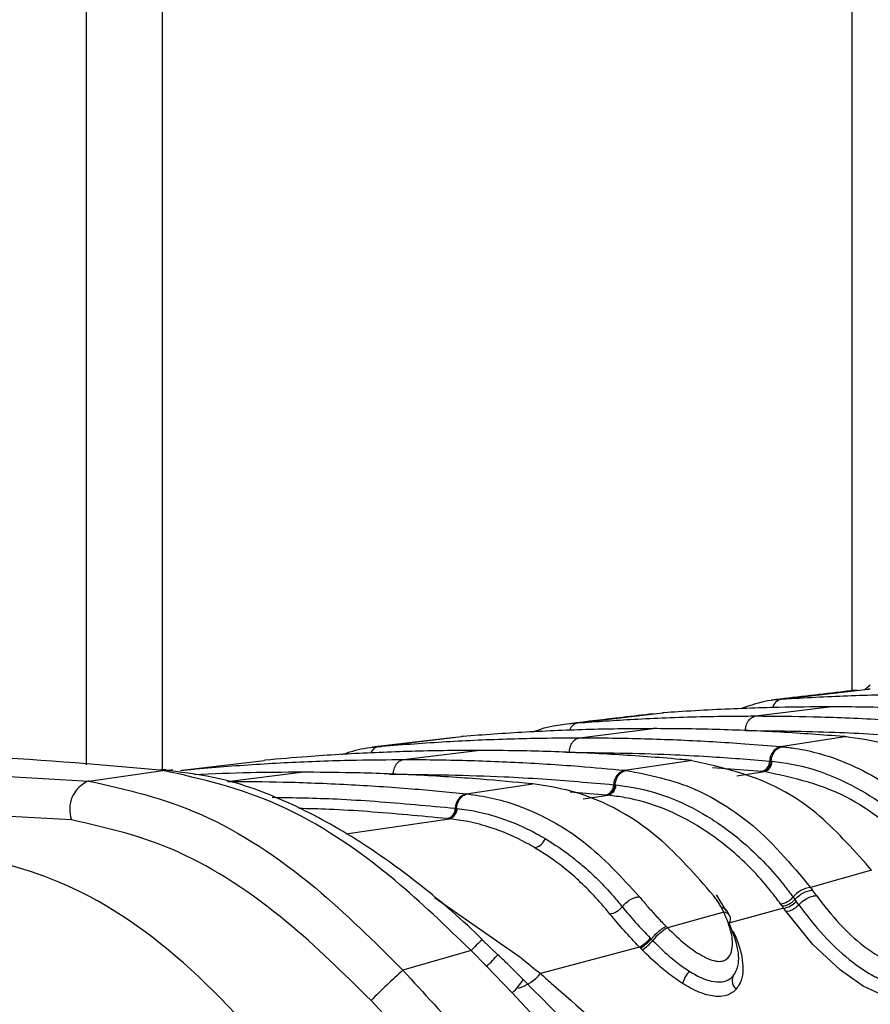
# Model space of a CAD drawing. Header units: millimetres. Extents: x 20 to 19889, y 40 to 15516.
# Tile 100 of 115: x 17847 to 17885, y 5895 to 5938. Entities that reach past the tile are written whole.
import ezdxf

# ---------------------------------------------------------------- set-up
doc = ezdxf.new("R2010")
doc.units = ezdxf.units.MM
doc.header["$LTSCALE"] = 2

msp = doc.modelspace()

# ---------------------------------------------------------------- linework, layer by layer
at = {"color": 7, "linetype": 'Continuous', "lineweight": 25}
for p, q in [((17850.093, 5905.354), (17850.093, 6410.022)), ((17884.715, 5908.868), (17884.482, 5908.665)), ((17884.536, 5908.714), (17884.712, 5908.874)), ((17880.792, 5908.256), (17884.628, 5908.696)), ((17884.722, 5908.701), (17884.628, 5908.696)), ((17884.628, 5908.696), (17884.65, 5908.698)), ((17880.705, 5908.25), (17880.792, 5908.256)), ((17871.801, 5907.207), (17875.54, 5907.646)), ((17875.618, 5907.652), (17875.54, 5907.646)), ((17875.54, 5907.646), (17875.557, 5907.648)), ((17879.652, 5907.511), (17882.909, 5907.914)), ((17871.727, 5907.201), (17871.801, 5907.207)), ((17871.874, 5906.549), (17875.131, 5906.952)), ((17866.37, 5906.566), (17862.709, 5906.13)), ((17862.993, 5906.16), (17866.662, 5906.598)), ((17866.729, 5906.604), (17866.662, 5906.598)), ((17880.756, 5906.16), (17883.6, 5906.598)), ((17883.6, 5906.598), (17883.533, 5906.604)), ((17883.6, 5906.598), (17883.672, 5906.599)), ((17883.671, 5906.594), (17883.604, 5906.6)), ((17862.929, 5906.154), (17862.993, 5906.16)), ((17864.096, 5905.587), (17867.353, 5905.99)), ((17880.756, 5906.16), (17880.821, 5906.154)), ((17854.323, 5905.115), (17857.938, 5905.552)), ((17857.997, 5905.558), (17857.938, 5905.552)), ((17873.87, 5905.115), (17876.768, 5905.552)), ((17876.768, 5905.552), (17876.709, 5905.558)), ((17876.768, 5905.552), (17876.842, 5905.553)), ((17876.842, 5905.548), (17876.783, 5905.553)), ((17880.278, 5905.52), (17880.34, 5905.514)), ((17880.341, 5905.514), (17880.382, 5905.51)), ((17837.738, 5905.337), (17850.196, 5904.639)), ((17850.196, 5904.639), (17853.464, 5905.107)), ((17853.372, 5905.117), (17853.172, 5905.138)), ((17853.464, 5905.107), (17853.372, 5905.117)), ((17853.909, 5905.112), (17853.814, 5905.122)), ((17854.267, 5905.11), (17854.323, 5905.115)), ((17856.318, 5904.624), (17859.574, 5905.027)), ((17873.87, 5905.115), (17873.926, 5905.11)), ((17879.999, 5905.057), (17879.936, 5905.063)), ((17880.042, 5905.053), (17879.999, 5905.057)), ((17866.873, 5904.074), (17869.814, 5904.51)), ((17869.814, 5904.51), (17869.762, 5904.515)), ((17866.873, 5904.074), (17866.923, 5904.069)), ((17873.388, 5904.475), (17873.444, 5904.47)), ((17873.444, 5904.47), (17873.481, 5904.466)), ((17873.1, 5904.013), (17873.045, 5904.019)), ((17873.138, 5904.01), (17873.1, 5904.013)), ((17849.437, 5902.92), (17837.046, 5903.624)), ((17866.389, 5903.435), (17866.438, 5903.43)), ((17866.439, 5903.43), (17866.471, 5903.426)), ((17866.093, 5902.973), (17866.043, 5902.978)), ((17866.127, 5902.97), (17866.093, 5902.973)), ((17884.768, 5900.703), (17882.084, 5899.934)), ((17884.768, 5900.703), (17884.677, 5900.821)), ((17882.084, 5899.934), (17882.168, 5899.817)), ((17878.371, 5898.895), (17877.922, 5899.613)), ((17881.308, 5899.516), (17881.39, 5899.402)), ((17881.39, 5899.402), (17881.447, 5899.323)), ((17878.248, 5898.851), (17875.756, 5898.157)), ((17878.248, 5898.851), (17878.145, 5899.043)), ((17878.512, 5898.675), (17878.405, 5898.888)), ((17880.891, 5899.027), (17878.471, 5898.364)), ((17880.836, 5899.104), (17880.756, 5899.214)), ((17880.891, 5899.027), (17880.836, 5899.104)), ((17875.694, 5898.219), (17875.756, 5898.157)), ((17868.267, 5896.961), (17867.582, 5897.625)), ((17875.002, 5897.693), (17875.039, 5897.655)), ((17875.039, 5897.655), (17875.106, 5897.586)), ((17867.087, 5897.145), (17864.077, 5896.277)), ((17867.779, 5896.448), (17867.087, 5897.145)), ((17874.528, 5897.297), (17870.15, 5896.13)), ((17874.64, 5897.181), (17874.567, 5897.256)), ((17868.904, 5895.285), (17867.779, 5896.448)), ((17873.327, 5890.523), (17868.904, 5895.285))]:
    msp.add_line(p, q, dxfattribs=at)
at = {"color": 8, "linetype": 'Continuous', "lineweight": 25}
for p, q in [((17853.441, 6410.022), (17853.441, 5905.154)), ((17883.925, 5908.628), (17883.925, 6410.022)), ((17871.28, 5905.906), (17871.424, 5905.908)), ((17854.247, 5905.097), (17854.323, 5905.115)), ((17863.471, 5904.943), (17863.646, 5904.945)), ((17879.936, 5905.063), (17877.747, 5905.225)), ((17878.82, 5904.867), (17880.042, 5905.053)), ((17873.045, 5904.019), (17871.467, 5904.146)), ((17872.043, 5903.846), (17873.138, 5904.01)), ((17861.553, 5902.302), (17866.127, 5902.97)), ((17865.47, 5899.486), (17869.232, 5896.867))]:
    msp.add_line(p, q, dxfattribs=at)
at = {"color": 7, "linetype": 'Continuous', "lineweight": 25, "flags": 128}
for points in [[(17853.172, 5905.138), (17853.471, 5905.153), (17853.603, 5905.145)], [(17853.372, 5905.117), (17853.673, 5905.132), (17853.814, 5905.122)], [(17853.464, 5905.107), (17853.765, 5905.122), (17853.909, 5905.112)]]:
    msp.add_lwpolyline(points, dxfattribs=at)
at = {"color": 8, "linetype": 'Continuous', "lineweight": 25, "flags": 128}
msp.add_lwpolyline([(17886.673, 5897.427), (17886.687, 5897.399), (17886.861, 5896.19), (17886.633, 5895.514), (17886.292, 5895.225), (17885.797, 5895.12), (17885.168, 5895.228), (17884.402, 5895.578), (17883.399, 5896.281), (17882.19, 5897.42), (17881.001, 5898.872), (17881.001, 5898.872)], dxfattribs=at)
at = {"color": 8, "linetype": 'Continuous', "lineweight": 25}
for centre, radius, start, end in [((17880.903, 5907.759), 0.51, 102.551, 166.0034), ((17871.903, 5906.727), 0.491, 102.0332, 160.8322), ((17863.075, 5905.711), 0.457, 100.4211, 156.9398), ((17878.22, 5898.511), 0.341, 29.1634, 85.2521), ((17871.633, 5892.977), 6.167, 130.9905, 137.4862), ((17851.785, 5912.157), 22.418, 315.5137, 317.3564), ((17867.118, 5897.241), 2.648, 312.4005, 328.9444), ((17868.654, 5897.348), 1.929, 285.5206, 320.8483)]:
    msp.add_arc(centre, radius, start, end, dxfattribs=at)
at = {"color": 7, "linetype": 'Continuous', "lineweight": 25}
for centre, radius, start, end in [((17880.941, 5905.523), 0.663, 106.1661, 180.2707), ((17879.804, 5905.518), 0.474, 286.1664, 0.2724), ((17879.909, 5905.508), 0.474, 286.2785, 0.2764), ((17874.055, 5904.475), 0.666, 106.1306, 179.9575), ((17850.7, 5903.39), 1.348, 111.9623, 200.3711), ((17867.058, 5903.431), 0.669, 106.0986, 179.6832), ((17872.912, 5904.476), 0.476, 286.1309, 359.9593), ((17873.005, 5904.467), 0.476, 286.2312, 359.9646), ((17865.911, 5903.438), 0.478, 286.0989, 359.6851), ((17865.993, 5903.429), 0.478, 286.1898, 359.6914), ((17869.779, 5902.279), 0.603, 281.7678, 342.4887), ((17882.204, 5898.781), 1.159, 95.9263, 140.6522), ((17851.4, 5877.823), 37.821, 35.1111, 35.5571), ((17880.668, 5900.031), 0.822, 276.1633, 321.1489), ((17880.808, 5899.855), 0.832, 275.724, 320.2061), ((17851.014, 5877.69), 37.338, 35.1113, 35.4067), ((17850.77, 5877.616), 36.955, 35.1113, 35.4067), ((17878.194, 5898.547), 0.348, 327.5891, 21.9742), ((17877.171, 5895.893), 2.669, 122.0088, 140.6568), ((17873.666, 5898.812), 1.743, 299.6401, 320.0509), ((17873.612, 5898.838), 1.95, 301.8177, 320.0258), ((17877.441, 5880.816), 20.436, 130.842, 136.2904), ((17878.035, 5895.168), 1.697, 140.718, 161.7816), ((17879.094, 5895.824), 0.479, 155.0595, 232.2348)]:
    msp.add_arc(centre, radius, start, end, dxfattribs=at)
for points, knots in [([(17884.135, 5908.652), (17883.891, 5908.625), (17882.606, 5908.48), (17881.366, 5908.334), (17880.362, 5908.215)], [0, 0, 0, 0, 0.189573, 1, 1, 1, 1]), ([(17880.792, 5908.256), (17880.938, 5908.266), (17882.03, 5908.336), (17884.068, 5908.431), (17886.136, 5908.472), (17887.256, 5908.473), (17887.431, 5908.474)], [0, 0, 0, 0, 0.0661, 0.493687, 0.921273, 1, 1, 1, 1]), ([(17879.001, 5907.835), (17879.446, 5907.995), (17880.008, 5908.198), (17880.585, 5908.241), (17880.705, 5908.25)], [0, 0, 0, 0, 0.791456, 1, 1, 1, 1]), ([(17875.148, 5907.608), (17874.69, 5907.555), (17873.437, 5907.41), (17872.224, 5907.264), (17871.453, 5907.172)], [0, 0, 0, 0, 0.365263, 1, 1, 1, 1]), ([(17882.909, 5907.914), (17882.167, 5907.91), (17880.952, 5907.902), (17878.724, 5907.836), (17877.035, 5907.751), (17875.821, 5907.666), (17875.618, 5907.652)], [0, 0, 0, 0, 0.3052025, 0.4998424, 0.916458, 1, 1, 1, 1]), ([(17890.2, 5907.652), (17889.458, 5907.701), (17888.243, 5907.781), (17886.014, 5907.874), (17884.326, 5907.912), (17883.111, 5907.914), (17882.909, 5907.914)], [0, 0, 0, 0, 0.305522, 0.500162, 0.917082, 1, 1, 1, 1]), ([(17869.834, 5906.804), (17869.931, 5906.844), (17870.545, 5907.097), (17871.186, 5907.154), (17871.727, 5907.201)], [0, 0, 0, 0, 0.157058, 1, 1, 1, 1]), ([(17871.801, 5907.207), (17872.624, 5907.265), (17873.92, 5907.357), (17876.236, 5907.462), (17878.03, 5907.507), (17879.351, 5907.511), (17879.652, 5907.511)], [0, 0, 0, 0, 0.314829, 0.495571, 0.884785, 1, 1, 1, 1]), ([(17879.202, 5906.87), (17879.208, 5906.922), (17879.223, 5907.065), (17879.307, 5907.274), (17879.461, 5907.456), (17879.589, 5907.493), (17879.652, 5907.511)], [0, 0, 0, 0, 0.161092, 0.440728, 0.720364, 1, 1, 1, 1]), ([(17879.652, 5907.511), (17880.5, 5907.505), (17881.821, 5907.496), (17884.16, 5907.419), (17885.93, 5907.325), (17887.226, 5907.228), (17887.504, 5907.207)], [0, 0, 0, 0, 0.32369, 0.504431, 0.893531, 1, 1, 1, 1]), ([(17875.131, 5906.952), (17874.204, 5906.945), (17872.803, 5906.934), (17870.456, 5906.851), (17868.583, 5906.75), (17867.183, 5906.639), (17866.729, 5906.604)], [0, 0, 0, 0, 0.330895, 0.499787, 0.837714, 1, 1, 1, 1]), ([(17883.533, 5906.604), (17882.606, 5906.673), (17881.206, 5906.779), (17878.858, 5906.89), (17876.985, 5906.944), (17875.584, 5906.95), (17875.131, 5906.952)], [0, 0, 0, 0, 0.331322, 0.500214, 0.838141, 1, 1, 1, 1]), ([(17879.202, 5906.87), (17880.519, 5906.856), (17882.401, 5906.835), (17885.01, 5906.71), (17886.302, 5906.619), (17887.029, 5906.567)], [0, 0, 0, 0, 0.5044252, 0.721113, 1, 1, 1, 1]), ([(17862.993, 5906.16), (17863.044, 5906.164), (17864.041, 5906.251), (17865.51, 5906.357), (17867.875, 5906.478), (17869.839, 5906.539), (17871.33, 5906.546), (17871.874, 5906.549)], [0, 0, 0, 0, 0.017392, 0.336932, 0.496696, 0.8163, 1, 1, 1, 1]), ([(17871.424, 5905.908), (17871.43, 5905.96), (17871.444, 5906.102), (17871.529, 5906.312), (17871.682, 5906.494), (17871.81, 5906.531), (17871.874, 5906.549)], [0, 0, 0, 0, 0.161092, 0.440728, 0.720364, 1, 1, 1, 1]), ([(17871.874, 5906.549), (17871.945, 5906.549), (17872.963, 5906.548), (17874.454, 5906.524), (17876.82, 5906.436), (17878.763, 5906.325), (17880.232, 5906.203), (17880.756, 5906.16)], [0, 0, 0, 0, 0.023999, 0.34354, 0.503304, 0.822907, 1, 1, 1, 1]), ([(17890.94, 5902.664), (17890.25, 5903.349), (17889.148, 5904.442), (17887.241, 5905.607), (17885.49, 5906.338), (17884.182, 5906.518), (17883.6, 5906.598)], [0, 0, 0, 0, 0.3165846, 0.5053512, 0.7800803, 1, 1, 1, 1]), ([(17867.353, 5905.99), (17867.213, 5905.989), (17866.127, 5905.988), (17864.567, 5905.959), (17862.201, 5905.866), (17860.168, 5905.747), (17858.61, 5905.611), (17857.997, 5905.558)], [0, 0, 0, 0, 0.04475, 0.348076, 0.499734, 0.80312, 1, 1, 1, 1]), ([(17861.365, 5905.803), (17861.693, 5905.911), (17862.208, 5906.082), (17862.736, 5906.135), (17862.929, 5906.154)], [0, 0, 0, 0, 0.635219, 1, 1, 1, 1]), ([(17876.709, 5905.558), (17876.568, 5905.57), (17875.482, 5905.669), (17873.923, 5905.784), (17871.558, 5905.91), (17869.525, 5905.978), (17867.965, 5905.986), (17867.353, 5905.99)], [0, 0, 0, 0, 0.045283, 0.348609, 0.500266, 0.803652, 1, 1, 1, 1]), ([(17871.424, 5905.908), (17872.91, 5905.889), (17874.962, 5905.864), (17877.913, 5905.709), (17879.378, 5905.592), (17880.278, 5905.52)], [0, 0, 0, 0, 0.503297, 0.694828, 1, 1, 1, 1]), ([(17880.34, 5905.514), (17880.348, 5905.566), (17880.37, 5905.708), (17880.465, 5905.918), (17880.627, 5906.099), (17880.756, 5906.135), (17880.821, 5906.154)], [0, 0, 0, 0, 0.161023, 0.440682, 0.720341, 1, 1, 1, 1]), ([(17880.821, 5906.154), (17881.018, 5906.131), (17881.931, 5906.028), (17883.33, 5905.631), (17884.824, 5904.895), (17886.532, 5903.797), (17887.634, 5902.633), (17888.446, 5901.774)], [0, 0, 0, 0, 0.071059, 0.328707, 0.508594, 0.637825, 1, 1, 1, 1]), ([(17853.172, 5905.138), (17850.447, 5905.377), (17846.433, 5905.729), (17842.524, 5905.763), (17841.268, 5905.774)], [0, 0, 0, 0, 0.67875, 1, 1, 1, 1]), ([(17854.323, 5905.115), (17854.524, 5905.134), (17855.67, 5905.243), (17857.29, 5905.366), (17859.655, 5905.497), (17861.766, 5905.573), (17863.405, 5905.582), (17864.096, 5905.587)], [0, 0, 0, 0, 0.0619217, 0.3522789, 0.4974526, 0.7878675, 1, 1, 1, 1]), ([(17863.646, 5904.945), (17863.651, 5904.997), (17863.666, 5905.14), (17863.751, 5905.35), (17863.904, 5905.531), (17864.032, 5905.568), (17864.096, 5905.587)], [0, 0, 0, 0, 0.161092, 0.440728, 0.720364, 1, 1, 1, 1]), ([(17864.096, 5905.587), (17864.315, 5905.586), (17865.48, 5905.584), (17867.118, 5905.549), (17869.484, 5905.451), (17871.577, 5905.323), (17873.196, 5905.176), (17873.87, 5905.115)], [0, 0, 0, 0, 0.067017, 0.357375, 0.502549, 0.792963, 1, 1, 1, 1]), ([(17884.677, 5900.821), (17883.918, 5901.671), (17882.766, 5902.964), (17880.139, 5904.79), (17878.204, 5905.228), (17876.768, 5905.552)], [0, 0, 0, 0, 0.331863, 0.504238, 1, 1, 1, 1]), ([(17880.382, 5905.51), (17880.52, 5905.496), (17881.862, 5905.351), (17883.748, 5904.667), (17886.036, 5903.113), (17887.088, 5901.978), (17887.689, 5901.33)], [0, 0, 0, 0, 0.0516718, 0.5050665, 0.7175116, 1, 1, 1, 1]), ([(17867.087, 5897.145), (17865.979, 5898.217), (17863.299, 5900.809), (17858.547, 5903.97), (17855.168, 5904.726), (17853.464, 5905.107)], [0, 0, 0, 0, 0.259057, 0.626399, 1, 1, 1, 1]), ([(17867.588, 5897.631), (17867.584, 5897.635), (17866.722, 5898.486), (17864.873, 5900.072), (17862.008, 5902.145), (17859.017, 5903.754), (17856.25, 5904.779), (17854.498, 5904.996), (17853.762, 5905.087)], [0, 0, 0, 0, 0.000985, 0.211, 0.42281, 0.63293, 0.845915, 1, 1, 1, 1]), ([(17859.574, 5905.027), (17858.823, 5905.023), (17857.251, 5905.015), (17855.679, 5904.948), (17854.859, 5904.913)], [0, 0, 0, 0, 0.478036, 1, 1, 1, 1]), ([(17869.762, 5904.515), (17869.01, 5904.586), (17867.313, 5904.746), (17864.667, 5904.911), (17862.023, 5905.011), (17860.324, 5905.022), (17859.574, 5905.027)], [0, 0, 0, 0, 0.221771, 0.500316, 0.779385, 1, 1, 1, 1]), ([(17863.646, 5904.945), (17865.279, 5904.923), (17867.478, 5904.894), (17870.726, 5904.709), (17872.339, 5904.567), (17873.388, 5904.475)], [0, 0, 0, 0, 0.50254, 0.676572, 1, 1, 1, 1]), ([(17873.444, 5904.47), (17873.452, 5904.522), (17873.474, 5904.664), (17873.57, 5904.873), (17873.732, 5905.054), (17873.862, 5905.091), (17873.927, 5905.109)], [0, 0, 0, 0, 0.161038, 0.440692, 0.720346, 1, 1, 1, 1]), ([(17873.926, 5905.11), (17874.96, 5904.907), (17876.491, 5904.607), (17878.259, 5903.61), (17880.054, 5902.355), (17881.207, 5900.98), (17882.084, 5899.934)], [0, 0, 0, 0, 0.341963, 0.506117, 0.624337, 1, 1, 1, 1]), ([(17887.152, 5901.01), (17887.11, 5901.06), (17886.547, 5901.725), (17885.483, 5902.754), (17883.2, 5904.369), (17881.346, 5904.771), (17880.042, 5905.053)], [0, 0, 0, 0, 0.021195, 0.282969, 0.495586, 1, 1, 1, 1]), ([(17850.196, 5904.639), (17851.849, 5904.269), (17855.152, 5903.53), (17860.008, 5900.329), (17862.809, 5897.539), (17864.077, 5896.277)], [0, 0, 0, 0, 0.354177, 0.707848, 1, 1, 1, 1]), ([(17856.318, 5904.624), (17857.139, 5904.618), (17858.907, 5904.606), (17861.622, 5904.497), (17864.32, 5904.323), (17866.069, 5904.153), (17866.873, 5904.074)], [0, 0, 0, 0, 0.233156, 0.502001, 0.771362, 1, 1, 1, 1]), ([(17877.792, 5899.578), (17877.009, 5900.479), (17875.098, 5902.678), (17872.234, 5904.142), (17870.304, 5904.435), (17869.814, 5904.51)], [0, 0, 0, 0, 0.341408, 0.83284, 1, 1, 1, 1]), ([(17866.438, 5903.43), (17866.447, 5903.482), (17866.469, 5903.624), (17866.566, 5903.833), (17866.729, 5904.014), (17866.859, 5904.051), (17866.924, 5904.069)], [0, 0, 0, 0, 0.161049, 0.440699, 0.72035, 1, 1, 1, 1]), ([(17866.923, 5904.069), (17867.284, 5904.017), (17868.356, 5903.862), (17870.101, 5903.225), (17872.359, 5901.886), (17873.725, 5900.397), (17874.522, 5899.528)], [0, 0, 0, 0, 0.129882, 0.385514, 0.641748, 1, 1, 1, 1]), ([(17873.481, 5904.466), (17873.74, 5904.433), (17875.198, 5904.245), (17877.185, 5903.421), (17879.363, 5901.773), (17880.532, 5900.548), (17881.173, 5899.695), (17881.308, 5899.516)], [0, 0, 0, 0, 0.0892332, 0.5031559, 0.6976973, 0.9364484, 1, 1, 1, 1]), ([(17880.756, 5899.214), (17880.625, 5899.389), (17880, 5900.218), (17878.86, 5901.408), (17876.74, 5903.005), (17874.807, 5903.8), (17873.389, 5903.978), (17873.138, 5904.01)], [0, 0, 0, 0, 0.0636242, 0.3025688, 0.4971593, 0.9108734, 1, 1, 1, 1]), ([(17866.471, 5903.426), (17866.752, 5903.388), (17867.385, 5903.301), (17868.566, 5902.977), (17869.58, 5902.545), (17870.23, 5902.17), (17870.354, 5902.098)], [0, 0, 0, 0, 0.2109408, 0.4754378, 0.8993479, 1, 1, 1, 1]), ([(17862.669, 5894.938), (17861.449, 5896.14), (17858.762, 5898.788), (17854.127, 5901.855), (17850.999, 5902.566), (17849.437, 5902.92)], [0, 0, 0, 0, 0.294215, 0.647739, 1, 1, 1, 1]), ([(17869.902, 5901.689), (17869.781, 5901.759), (17869.149, 5902.122), (17868.163, 5902.539), (17867.014, 5902.851), (17866.399, 5902.933), (17866.127, 5902.97)], [0, 0, 0, 0, 0.100695, 0.524691, 0.789151, 1, 1, 1, 1]), ([(17870.354, 5902.098), (17870.676, 5901.894), (17871.233, 5901.54), (17872.256, 5900.717), (17873.075, 5899.914), (17873.633, 5899.239), (17873.762, 5899.084)], [0, 0, 0, 0, 0.2622207, 0.4535665, 0.8744738, 1, 1, 1, 1]), ([(17859.467, 5891.234), (17857.814, 5893.131), (17854.506, 5896.927), (17849.103, 5900.47), (17845.652, 5901.181), (17844.082, 5901.505)], [0, 0, 0, 0, 0.352456, 0.705295, 1, 1, 1, 1]), ([(17873.221, 5898.763), (17873.096, 5898.914), (17872.552, 5899.571), (17871.754, 5900.35), (17870.758, 5901.149), (17870.216, 5901.491), (17869.902, 5901.689)], [0, 0, 0, 0, 0.125578, 0.546573, 0.737903, 1, 1, 1, 1]), ([(17881.39, 5899.402), (17881.424, 5899.439), (17881.518, 5899.538), (17881.714, 5899.679), (17881.958, 5899.794), (17882.098, 5899.809), (17882.168, 5899.817)], [0, 0, 0, 0, 0.161195, 0.440797, 0.720398, 1, 1, 1, 1]), ([(17873.762, 5899.084), (17873.794, 5899.122), (17873.882, 5899.227), (17874.071, 5899.377), (17874.311, 5899.501), (17874.452, 5899.519), (17874.522, 5899.528)], [0, 0, 0, 0, 0.16106, 0.440707, 0.720353, 1, 1, 1, 1]), ([(17874.522, 5899.528), (17874.631, 5899.396), (17874.849, 5899.131), (17875.216, 5898.722), (17875.502, 5898.417), (17875.665, 5898.249), (17875.694, 5898.219)], [0, 0, 0, 0, 0.310786, 0.621524, 0.932011, 1, 1, 1, 1]), ([(17878.145, 5899.043), (17878.11, 5899.103), (17878.039, 5899.223), (17877.922, 5899.401), (17877.835, 5899.519), (17877.792, 5899.578)], [0, 0, 0, 0, 0.329912, 0.664856, 1, 1, 1, 1]), ([(17881.39, 5899.402), (17881.351, 5899.362), (17881.273, 5899.281), (17881.123, 5899.184), (17880.969, 5899.117), (17880.88, 5899.108), (17880.836, 5899.104)], [0, 0, 0, 0, 0.2499993, 0.4999991, 0.7499993, 1, 1, 1, 1]), ([(17881.558, 5899.165), (17881.593, 5899.202), (17881.687, 5899.3), (17881.883, 5899.44), (17882.128, 5899.554), (17882.269, 5899.569), (17882.339, 5899.577)], [0, 0, 0, 0, 0.161092, 0.440728, 0.720364, 1, 1, 1, 1]), ([(17882.339, 5899.577), (17882.669, 5899.149), (17883.259, 5898.385), (17884.254, 5897.46), (17885.009, 5896.931), (17885.513, 5896.704), (17885.864, 5896.651), (17886.136, 5896.73), (17886.343, 5896.967), (17886.45, 5897.463), (17886.314, 5898.361), (17885.861, 5899.123), (17885.591, 5899.577)], [0, 0, 0, 0, 0.181549, 0.323795, 0.40885, 0.462296, 0.504185, 0.545984, 0.60056, 0.677304, 0.807908, 1, 1, 1, 1]), ([(17873.762, 5899.084), (17873.764, 5899.08), (17873.946, 5898.856), (17874.338, 5898.396), (17874.781, 5897.927), (17875.002, 5897.693)], [0, 0, 0, 0, 0.007762, 0.50485, 1, 1, 1, 1]), ([(17875.756, 5898.157), (17876.018, 5897.905), (17876.489, 5897.453), (17877.18, 5896.962), (17877.697, 5896.717), (17878.055, 5896.651), (17878.303, 5896.708), (17878.511, 5896.883), (17878.658, 5897.273), (17878.624, 5897.959), (17878.379, 5898.539), (17878.248, 5898.851)], [0, 0, 0, 0, 0.1612368, 0.2891314, 0.3685808, 0.4280241, 0.4873675, 0.5428202, 0.6432812, 0.8079871, 1, 1, 1, 1]), ([(17878.398, 5898.884), (17878.377, 5898.92), (17878.331, 5899.003), (17878.212, 5899.028), (17878.145, 5899.043)], [0, 0, 0, 0, 0.432775, 1, 1, 1, 1]), ([(17881.558, 5899.165), (17881.908, 5898.71), (17882.544, 5897.884), (17883.653, 5896.831), (17884.577, 5896.161), (17885.285, 5895.827), (17885.828, 5895.727), (17886.224, 5895.827), (17886.462, 5895.989), (17886.505, 5896.147), (17886.514, 5896.18)], [0, 0, 0, 0, 0.2555302, 0.4634116, 0.6109353, 0.7144478, 0.8020014, 0.8871076, 0.9762903, 1, 1, 1, 1]), ([(17874.528, 5897.297), (17874.294, 5897.544), (17873.821, 5898.046), (17873.423, 5898.522), (17873.221, 5898.763)], [0, 0, 0, 0, 0.493803, 1, 1, 1, 1]), ([(17875.038, 5897.655), (17875.071, 5897.693), (17875.162, 5897.796), (17875.335, 5897.964), (17875.538, 5898.13), (17875.642, 5898.19), (17875.694, 5898.219)], [0, 0, 0, 0, 0.160998, 0.440666, 0.720333, 1, 1, 1, 1]), ([(17878.66, 5896.026), (17878.712, 5896.102), (17878.915, 5896.404), (17878.949, 5897.206), (17878.649, 5897.958), (17878.488, 5898.36)], [0, 0, 0, 0, 0.136181, 0.538313, 1, 1, 1, 1]), ([(17878.658, 5898.012), (17878.671, 5897.986), (17878.879, 5897.552), (17879.133, 5896.733), (17879.098, 5895.874), (17878.863, 5895.535), (17878.801, 5895.446)], [0, 0, 0, 0, 0.026992, 0.449873, 0.855511, 1, 1, 1, 1]), ([(17875.106, 5897.586), (17875.346, 5897.353), (17875.761, 5896.949), (17876.319, 5896.506), (17876.622, 5896.308), (17876.721, 5896.242)], [0, 0, 0, 0, 0.476992, 0.82783, 1, 1, 1, 1]), ([(17874.567, 5897.256), (17874.567, 5897.256), (17874.554, 5897.27), (17874.541, 5897.283), (17874.528, 5897.297)], [0, 0, 0, 0, 0.011269, 1, 1, 1, 1]), ([(17876.423, 5895.698), (17876.31, 5895.773), (17875.971, 5895.996), (17875.355, 5896.485), (17874.9, 5896.928), (17874.64, 5897.181)], [0, 0, 0, 0, 0.177842, 0.531294, 1, 1, 1, 1]), ([(17869.386, 5895.872), (17869.152, 5896.109), (17868.787, 5896.481), (17868.405, 5896.835), (17868.267, 5896.963)], [0, 0, 0, 0, 0.639161, 1, 1, 1, 1]), ([(17869.232, 5896.867), (17869.252, 5896.852), (17869.56, 5896.609), (17869.865, 5896.362), (17870.15, 5896.13)], [0, 0, 0, 0, 0.065228, 1, 1, 1, 1]), ([(17864.077, 5896.277), (17865.905, 5894.273), (17869.622, 5890.201), (17874.996, 5883.83), (17878.465, 5879.854), (17880.247, 5877.813)], [0, 0, 0, 0, 0.3202202, 0.6509795, 1, 1, 1, 1]), ([(17876.721, 5896.242), (17876.822, 5896.181), (17877.147, 5895.986), (17877.658, 5895.779), (17878.175, 5895.738), (17878.487, 5895.851), (17878.615, 5895.98), (17878.66, 5896.026)], [0, 0, 0, 0, 0.131129, 0.422233, 0.647086, 0.874043, 1, 1, 1, 1]), ([(17873.679, 5891.493), (17873.202, 5891.987), (17871.796, 5893.446), (17870.342, 5894.904), (17869.38, 5895.868)], [0, 0, 0, 0, 0.338899, 1, 1, 1, 1]), ([(17870.15, 5896.13), (17870.31, 5895.991), (17871.637, 5894.83), (17872.946, 5893.656), (17874.098, 5892.624)], [0, 0, 0, 0, 0.120521, 1, 1, 1, 1]), ([(17878.801, 5895.446), (17878.745, 5895.39), (17878.586, 5895.232), (17878.194, 5895.094), (17877.554, 5895.143), (17876.93, 5895.393), (17876.541, 5895.628), (17876.423, 5895.698)], [0, 0, 0, 0, 0.123835, 0.354513, 0.586159, 0.875244, 1, 1, 1, 1]), ([(17878.845, 5876.72), (17877.052, 5878.732), (17873.622, 5882.581), (17868.253, 5888.857), (17864.549, 5892.891), (17862.669, 5894.938)], [0, 0, 0, 0, 0.350471, 0.670401, 1, 1, 1, 1])]:
    msp.add_open_spline(points, degree=3, knots=knots, dxfattribs=at)
for points in [[(17880.34, 5905.514), (17880.33, 5905.456), (17880.31, 5905.341), (17880.229, 5905.196), (17880.123, 5905.09), (17880.041, 5905.068), (17879.999, 5905.057)], [(17873.444, 5904.47), (17873.433, 5904.412), (17873.413, 5904.297), (17873.331, 5904.152), (17873.224, 5904.046), (17873.142, 5904.024), (17873.101, 5904.013)], [(17866.438, 5903.43), (17866.428, 5903.372), (17866.406, 5903.257), (17866.325, 5903.112), (17866.217, 5903.006), (17866.135, 5902.984), (17866.093, 5902.973)], [(17873.762, 5899.084), (17873.725, 5899.041), (17873.651, 5898.955), (17873.506, 5898.852), (17873.354, 5898.779), (17873.266, 5898.769), (17873.221, 5898.763)], [(17881.558, 5899.165), (17881.519, 5899.125), (17881.44, 5899.045), (17881.289, 5898.95), (17881.134, 5898.884), (17881.045, 5898.876), (17881.001, 5898.872)], [(17874.567, 5897.256), (17874.6, 5897.275), (17874.666, 5897.312), (17874.794, 5897.411), (17874.925, 5897.53), (17875.001, 5897.613), (17875.039, 5897.655)]]:
    msp.add_open_spline(points, degree=3, dxfattribs=at)
at = {"color": 8, "linetype": 'Continuous', "lineweight": 25}
for points, knots in [([(17858.303, 5903.919), (17859.253, 5903.904), (17860.768, 5903.879), (17863.463, 5903.709), (17865.208, 5903.545), (17866.389, 5903.435)], [0, 0, 0, 0, 0.351831, 0.561454, 1, 1, 1, 1]), ([(17866.043, 5902.978), (17864.865, 5903.087), (17863.124, 5903.248), (17860.935, 5903.394), (17859.924, 5903.414), (17859.477, 5903.422)], [0, 0, 0, 0, 0.53863, 0.796092, 1, 1, 1, 1])]:
    msp.add_open_spline(points, degree=3, knots=knots, dxfattribs=at)

doc.saveas('drawing.dxf')
